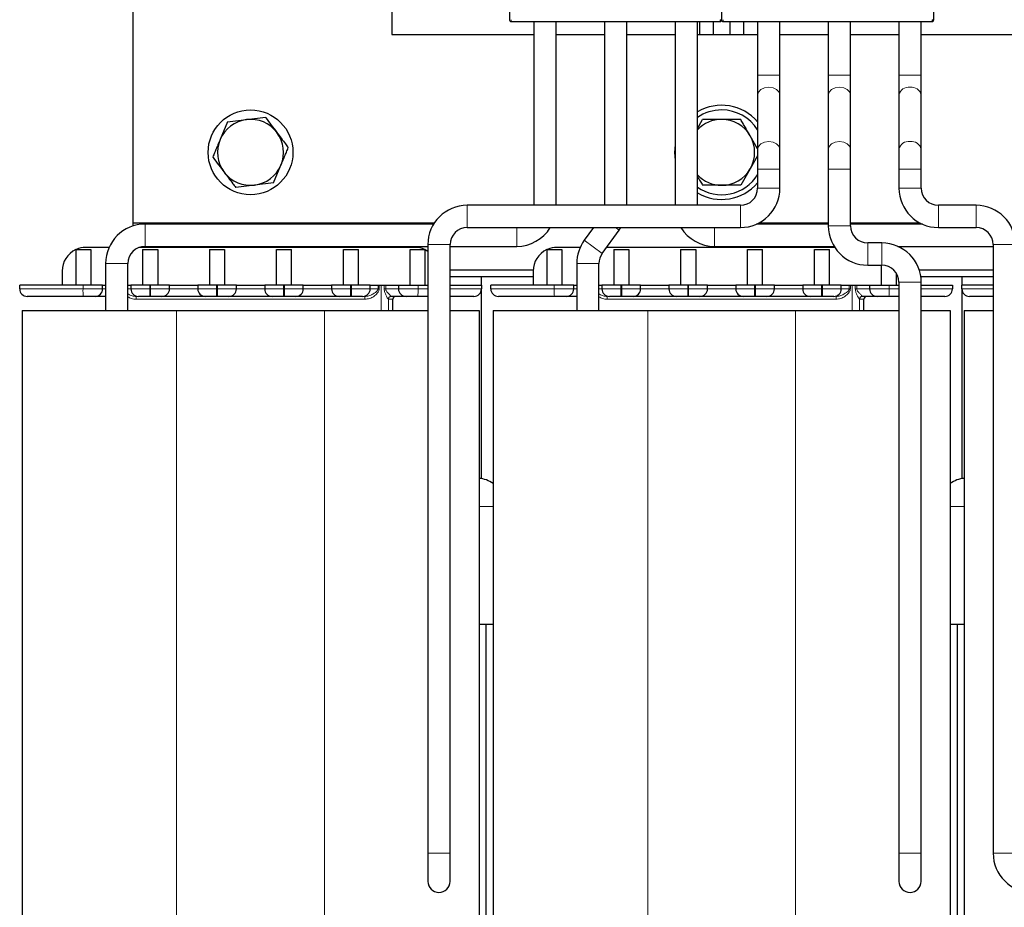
# Model space of a CAD drawing. Header units: millimetres. Extents: x 5 to 418, y 2 to 292.
# Tile 11 of 43: x 61 to 113, y 196 to 243. Entities that reach past the tile are written whole.
import ezdxf

# ---------------------------------------------------------------- set-up
doc = ezdxf.new("R2010")
doc.units = ezdxf.units.MM

msp = doc.modelspace()

# ---------------------------------------------------------------- linework, layer by layer
at = {"color": 7, "linetype": 'Continuous', "lineweight": 25}
for p, q in [((67.1585, 256.6723), (67.1585, 232.1723)), ((87.1585, 254.2083), (87.1585, 242.9654)), ((98.4085, 254.2083), (98.4085, 242.9654)), ((109.6585, 254.2083), (109.6585, 242.9654)), ((80.9085, 246.1723), (80.9085, 242.1723)), ((87.2335, 242.8654), (98.3335, 242.8654)), ((88.4435, 242.8654), (88.4435, 233.1123)), ((89.6235, 233.1123), (89.6235, 242.8654)), ((92.1935, 242.8654), (92.1935, 233.1123)), ((93.3735, 233.1123), (93.3735, 242.8654)), ((95.9435, 242.8654), (95.9435, 233.1123)), ((97.1235, 233.1123), (97.1235, 242.8654)), ((97.2335, 242.8654), (97.2335, 242.1723)), ((97.9585, 242.8654), (97.9585, 242.1723)), ((98.4835, 242.8654), (109.5835, 242.8654)), ((98.8585, 242.1723), (98.8585, 242.8654)), ((99.5835, 242.1723), (99.5835, 242.8654)), ((100.3185, 242.8654), (100.3185, 240.0223)), ((101.4985, 240.0223), (101.4985, 242.8654)), ((104.0685, 242.8654), (104.0685, 240.0223)), ((105.2485, 240.0223), (105.2485, 242.8654)), ((107.8185, 242.8654), (107.8185, 240.0223)), ((108.9985, 240.0223), (108.9985, 242.8654)), ((80.9085, 242.1723), (88.4435, 242.1723)), ((89.6235, 242.1723), (92.1935, 242.1723)), ((93.3735, 242.1723), (95.9435, 242.1723)), ((97.1235, 242.1723), (100.3185, 242.1723)), ((101.4985, 242.1723), (104.0685, 242.1723)), ((105.2485, 242.1723), (107.8185, 242.1723)), ((108.9985, 242.1723), (115.9085, 242.1723)), ((100.3185, 240.0223), (100.3185, 238.963)), ((101.4985, 238.963), (101.4985, 240.0223)), ((104.0685, 240.0223), (104.0685, 238.963)), ((105.2485, 238.963), (105.2485, 240.0223)), ((107.8185, 240.0223), (107.8185, 238.963)), ((108.9985, 238.963), (108.9985, 240.0223)), ((100.3185, 238.963), (100.3185, 236.0816)), ((101.4985, 236.0816), (101.4985, 238.963)), ((104.0685, 238.963), (104.0685, 236.0816)), ((105.2485, 236.0816), (105.2485, 238.963)), ((107.8185, 238.963), (107.8185, 236.0816)), ((108.9985, 236.0816), (108.9985, 238.963)), ((73.1927, 237.6589), (74.1954, 237.7835)), ((72.1901, 237.5344), (71.7966, 236.6038)), ((72.1901, 237.5344), (73.1927, 237.6589)), ((97.1235, 237.1966), (97.3981, 237.6723)), ((100.3185, 236.1141), (99.924, 236.7973)), ((100.3185, 235.7305), (99.924, 235.0473)), ((100.3185, 236.0816), (100.3185, 235.0223)), ((101.4985, 235.0223), (101.4985, 236.0816)), ((104.0685, 236.0816), (104.0685, 235.0223)), ((105.2485, 235.0223), (105.2485, 236.0816)), ((107.8185, 236.0816), (107.8185, 235.0223)), ((108.9985, 235.0223), (108.9985, 236.0816)), ((74.6269, 234.3102), (75.0203, 235.2408)), ((99.924, 235.0473), (99.4188, 234.1723)), ((100.3185, 235.0223), (100.3185, 234.0223)), ((101.4985, 234.0223), (101.4985, 235.0223)), ((104.0685, 235.0223), (104.0685, 232.0223)), ((105.2485, 232.0223), (105.2485, 235.0223)), ((107.8185, 235.0223), (107.8185, 234.0223)), ((108.9985, 234.0223), (108.9985, 235.0223)), ((73.6242, 234.1856), (72.6216, 234.0611)), ((74.6269, 234.3102), (73.6242, 234.1856)), ((99.4085, 233.1123), (84.9085, 233.1123)), ((111.9085, 233.1123), (109.9085, 233.1123)), ((67.1585, 232.1723), (83.1633, 232.1723)), ((67.1585, 232.1723), (67.1585, 232.0086)), ((83.1252, 232.1123), (67.8085, 232.1123)), ((79.6585, 232.1123), (79.6585, 232.1723)), ((104.0685, 232.1123), (100.257, 232.1123)), ((100.3809, 232.1723), (104.0685, 232.1723)), ((105.2485, 232.1723), (108.9361, 232.1723)), ((109.06, 232.1123), (105.2485, 232.1123)), ((84.9085, 231.9323), (99.4085, 231.9323)), ((91.6148, 231.9323), (91.12, 231.254)), ((92.0733, 230.5586), (92.972, 231.7906)), ((109.9085, 231.9323), (111.9085, 231.9323)), ((82.8185, 231.0223), (82.8185, 198.7223)), ((83.9985, 198.7223), (83.9985, 231.0223)), ((106.9085, 231.1123), (106.1585, 231.1123)), ((112.8185, 231.0223), (112.8185, 198.7223)), ((64.1335, 230.7567), (64.1335, 228.8723)), ((64.1686, 230.7723), (64.9335, 230.7723)), ((65.8991, 230.8723), (64.6585, 230.8723)), ((64.9335, 230.7723), (64.9335, 228.8723)), ((82.1585, 230.8723), (67.4835, 230.8723)), ((67.6835, 230.7723), (68.4835, 230.7723)), ((67.6835, 230.7723), (67.6835, 228.8723)), ((67.8085, 230.9323), (82.8185, 230.9323)), ((68.4835, 230.7723), (68.4835, 228.8723)), ((71.2335, 230.7723), (72.0335, 230.7723)), ((71.2335, 230.7723), (71.2335, 228.8723)), ((72.0335, 230.7723), (72.0335, 228.8723)), ((74.7835, 230.7723), (75.5835, 230.7723)), ((74.7835, 228.8723), (74.7835, 230.7723)), ((75.5835, 228.8723), (75.5835, 230.7723)), ((78.3335, 230.7723), (79.1335, 230.7723)), ((78.3335, 228.8723), (78.3335, 230.7723)), ((79.1335, 228.8723), (79.1335, 230.7723)), ((79.6585, 230.8723), (79.6585, 230.9323)), ((81.8835, 228.8723), (81.8835, 230.7723)), ((81.8835, 230.7723), (82.6484, 230.7723)), ((82.6835, 228.8723), (82.6835, 230.7567)), ((82.6835, 230.7567), (82.8185, 230.6838)), ((83.9985, 230.9323), (87.5335, 230.9323)), ((89.1335, 230.7567), (89.1335, 228.8723)), ((89.1686, 230.7723), (89.9335, 230.7723)), ((90.8991, 230.8723), (89.6585, 230.8723)), ((89.9335, 230.7723), (89.9335, 228.8723)), ((104.4133, 230.8723), (92.3021, 230.8723)), ((92.6835, 230.7723), (93.4835, 230.7723)), ((92.6835, 230.7723), (92.6835, 228.8723)), ((93.4835, 230.7723), (93.4835, 228.8723)), ((96.2335, 230.7723), (96.2335, 228.8723)), ((96.2335, 230.7723), (97.0335, 230.7723)), ((97.0335, 230.7723), (97.0335, 228.8723)), ((98.0335, 230.9323), (104.3752, 230.9323)), ((99.7835, 230.7723), (100.5835, 230.7723)), ((99.7835, 228.8723), (99.7835, 230.7723)), ((100.5835, 228.8723), (100.5835, 230.7723)), ((103.3335, 228.8723), (103.3335, 230.7723)), ((103.3335, 230.7723), (104.1335, 230.7723)), ((104.1335, 228.8723), (104.1335, 230.7723)), ((107.757, 230.9323), (112.8185, 230.9323)), ((65.7185, 230.0223), (65.7185, 227.5223)), ((66.8985, 227.5223), (66.8985, 230.0223)), ((90.7185, 230.0223), (90.7185, 227.5223)), ((91.8985, 227.5223), (91.8985, 230.0223)), ((106.1585, 229.9323), (106.9085, 229.9323)), ((106.8835, 228.8723), (106.8835, 229.9323)), ((63.4085, 229.6223), (63.4085, 228.8723)), ((88.4095, 229.6723), (83.9985, 229.6723)), ((88.4085, 229.6223), (88.4085, 228.8723)), ((107.6835, 228.8723), (107.6835, 229.4992)), ((112.8185, 229.6723), (108.8948, 229.6723)), ((61.1585, 228.6723), (61.1585, 228.8723)), ((64.5185, 228.8723), (61.1585, 228.8723)), ((65.5585, 228.8723), (64.5185, 228.8723)), ((65.5585, 228.6723), (65.5585, 228.8723)), ((65.5585, 228.8723), (65.7185, 228.8723)), ((66.8985, 228.8723), (67.0585, 228.8723)), ((67.0585, 228.8723), (67.0585, 228.6723)), ((68.0585, 228.8723), (67.0585, 228.8723)), ((68.1085, 228.8723), (68.0585, 228.8723)), ((69.1085, 228.8723), (68.1085, 228.8723)), ((69.1085, 228.6723), (69.1085, 228.8723)), ((69.1085, 228.8723), (70.6085, 228.8723)), ((70.6085, 228.8723), (70.6085, 228.6723)), ((71.6085, 228.8723), (70.6085, 228.8723)), ((71.6585, 228.8723), (71.6085, 228.8723)), ((72.6585, 228.8723), (71.6585, 228.8723)), ((72.6585, 228.6723), (72.6585, 228.8723)), ((72.6585, 228.8723), (74.1585, 228.8723)), ((74.1585, 228.8723), (74.1585, 228.6723)), ((75.1585, 228.8723), (74.1585, 228.8723)), ((75.2085, 228.8723), (75.1585, 228.8723)), ((76.2085, 228.8723), (75.2085, 228.8723)), ((76.2085, 228.6723), (76.2085, 228.8723)), ((76.2085, 228.8723), (77.7085, 228.8723)), ((77.7085, 228.8723), (77.7085, 228.6723)), ((78.7085, 228.8723), (77.7085, 228.8723)), ((78.7585, 228.8723), (78.7085, 228.8723)), ((79.7585, 228.8723), (78.7585, 228.8723)), ((79.7585, 228.6723), (79.7585, 228.8723)), ((79.7585, 228.8723), (79.9495, 228.8723)), ((79.9495, 228.8723), (81.0675, 228.8723)), ((81.0675, 228.8723), (81.2585, 228.8723)), ((81.2585, 228.8723), (81.2585, 228.6723)), ((81.2585, 228.8723), (82.2985, 228.8723)), ((82.2985, 228.8723), (82.8185, 228.8723)), ((83.9639, 228.8723), (85.6585, 228.8723)), ((88.4085, 229.3223), (83.9985, 229.3223)), ((85.6585, 228.8723), (85.6585, 229.3223)), ((85.6585, 228.8723), (85.6585, 228.6723)), ((86.1585, 228.6723), (86.1585, 228.8723)), ((89.5185, 228.8723), (86.1585, 228.8723)), ((90.5585, 228.8723), (89.5185, 228.8723)), ((90.5585, 228.6723), (90.5585, 228.8723)), ((90.5585, 228.8723), (90.7185, 228.8723)), ((91.8985, 228.8723), (92.0585, 228.8723)), ((92.0585, 228.8723), (92.0585, 228.6723)), ((93.0585, 228.8723), (92.0585, 228.8723)), ((93.1085, 228.8723), (93.0585, 228.8723)), ((94.1085, 228.8723), (93.1085, 228.8723)), ((94.1085, 228.6723), (94.1085, 228.8723)), ((94.1085, 228.8723), (95.6085, 228.8723)), ((95.6085, 228.8723), (95.6085, 228.6723)), ((96.6085, 228.8723), (95.6085, 228.8723)), ((96.6585, 228.8723), (96.6085, 228.8723)), ((97.6585, 228.8723), (96.6585, 228.8723)), ((97.6585, 228.6723), (97.6585, 228.8723)), ((97.6585, 228.8723), (99.1585, 228.8723)), ((99.1585, 228.8723), (99.1585, 228.6723)), ((100.1585, 228.8723), (99.1585, 228.8723)), ((100.2085, 228.8723), (100.1585, 228.8723)), ((101.2085, 228.8723), (100.2085, 228.8723)), ((101.2085, 228.6723), (101.2085, 228.8723)), ((101.2085, 228.8723), (102.7085, 228.8723)), ((102.7085, 228.8723), (102.7085, 228.6723)), ((103.7085, 228.8723), (102.7085, 228.8723)), ((103.7585, 228.8723), (103.7085, 228.8723)), ((104.7585, 228.8723), (103.7585, 228.8723)), ((104.7585, 228.6723), (104.7585, 228.8723)), ((104.7585, 228.8723), (104.9495, 228.8723)), ((104.9495, 228.8723), (106.0675, 228.8723)), ((106.0675, 228.8723), (106.2585, 228.8723)), ((106.2585, 228.8723), (106.2585, 228.6723)), ((106.2585, 228.8723), (107.2985, 228.8723)), ((107.2985, 228.8723), (107.8185, 228.8723)), ((107.8185, 229.0223), (107.8185, 198.7223)), ((112.8185, 229.3223), (108.9768, 229.3223)), ((108.9985, 198.7223), (108.9985, 229.0223)), ((108.9985, 228.8723), (110.6585, 228.8723)), ((110.6585, 228.8723), (110.6585, 228.6723)), ((111.1585, 229.3223), (111.1585, 228.8723)), ((111.1585, 228.6723), (111.1585, 228.8723)), ((112.853, 228.8723), (111.1585, 228.8723)), ((85.6585, 218.6223), (85.6585, 228.6723)), ((111.1585, 228.6723), (111.1585, 218.6223)), ((68.1085, 228.2723), (68.0585, 228.2723)), ((71.6585, 228.2723), (71.6085, 228.2723)), ((75.2085, 228.2723), (75.1585, 228.2723)), ((78.7585, 228.2723), (78.7085, 228.2723)), ((80.8755, 228.2727), (80.8745, 228.2723)), ((80.9585, 227.5223), (80.9585, 228.1223)), ((82.7769, 228.2723), (82.2825, 228.2723)), ((93.1085, 228.2723), (93.0585, 228.2723)), ((96.6585, 228.2723), (96.6085, 228.2723)), ((100.2085, 228.2723), (100.1585, 228.2723)), ((103.7585, 228.2723), (103.7085, 228.2723)), ((105.8755, 228.2727), (105.8745, 228.2723)), ((105.9585, 227.5223), (105.9585, 228.1223)), ((107.8185, 228.2723), (107.2825, 228.2723)), ((61.2835, 227.5223), (61.2835, 193.2223)), ((61.2835, 227.5223), (69.4835, 227.5223)), ((69.4835, 227.5223), (77.3335, 227.5223)), ((77.3335, 227.5223), (82.8101, 227.5223)), ((83.9985, 227.5223), (85.5335, 227.5223)), ((85.5335, 227.5223), (85.5335, 193.2223)), ((86.2835, 227.5223), (86.2835, 193.2223)), ((86.2835, 227.5223), (94.4835, 227.5223)), ((94.4835, 227.5223), (102.3335, 227.5223)), ((102.3335, 227.5223), (107.8185, 227.5223)), ((108.9985, 227.5223), (110.5335, 227.5223)), ((110.5335, 227.5223), (110.5335, 193.2223)), ((111.2835, 227.5223), (111.2835, 193.2223)), ((111.2835, 227.5223), (112.8185, 227.5223)), ((85.5335, 218.6223), (85.6585, 218.6223)), ((111.1585, 218.6223), (111.2835, 218.6223)), ((85.5335, 210.8723), (86.2835, 210.8723)), ((85.9085, 191.4223), (85.9085, 210.8723)), ((110.5335, 210.8723), (111.2835, 210.8723)), ((110.9085, 210.8723), (110.9085, 191.4223)), ((82.8185, 198.7223), (82.8185, 197.2223)), ((83.9985, 197.2223), (83.9985, 198.7223)), ((107.8185, 198.7223), (107.8185, 197.2223)), ((108.9985, 197.2223), (108.9985, 198.7223))]:
    msp.add_line(p, q, dxfattribs=at)
at = {"color": 7, "linetype": 'Continuous', "lineweight": 18}
for p, q in [((87.2335, 242.9654), (87.2335, 242.8654)), ((98.3335, 242.9654), (98.3335, 242.8654)), ((98.4085, 242.9654), (98.3335, 242.9654)), ((98.4835, 242.9654), (98.4835, 242.8654)), ((109.5835, 242.9654), (109.5835, 242.8654)), ((109.6585, 242.9654), (109.5835, 242.9654)), ((100.3185, 240.0223), (101.4985, 240.0223)), ((104.0685, 240.0223), (105.2485, 240.0223)), ((107.8185, 240.0223), (108.4085, 240.0223)), ((108.4085, 240.0223), (108.9985, 240.0223)), ((100.3185, 235.0223), (101.4985, 235.0223)), ((104.0685, 235.0223), (105.2485, 235.0223)), ((107.8185, 235.0223), (108.4085, 235.0223)), ((108.4085, 235.0223), (108.9985, 235.0223)), ((100.3185, 234.0223), (101.4985, 234.0223)), ((107.8185, 234.0223), (108.4085, 234.0223)), ((108.4085, 234.0223), (108.9985, 234.0223)), ((84.9085, 233.1123), (84.9085, 231.9323)), ((99.4085, 233.1123), (99.4085, 231.9323)), ((109.9085, 232.5223), (109.9085, 233.1123)), ((111.9085, 232.5223), (111.9085, 233.1123)), ((109.9085, 231.9323), (109.9085, 232.5223)), ((111.9085, 231.9323), (111.9085, 232.5223)), ((67.8085, 232.1123), (67.8085, 231.5223)), ((104.0685, 232.0223), (105.2485, 232.0223)), ((67.8085, 231.5223), (67.8085, 230.9323)), ((87.5335, 231.9323), (87.5335, 231.5223)), ((87.5335, 231.5223), (87.5335, 230.9323)), ((92.7778, 231.9323), (92.972, 231.7906)), ((98.0335, 231.5223), (98.0335, 231.9323)), ((98.0335, 230.9323), (98.0335, 231.5223)), ((82.8185, 231.0223), (83.9985, 231.0223)), ((91.12, 231.254), (91.5966, 230.9063)), ((106.1585, 229.9323), (106.1585, 231.1123)), ((106.9085, 229.9323), (106.9085, 231.1123)), ((112.8185, 231.0223), (113.4085, 231.0223)), ((113.4085, 231.0223), (113.9985, 231.0223)), ((91.5966, 230.9063), (92.0733, 230.5586)), ((65.7185, 230.0223), (66.3085, 230.0223)), ((66.3085, 230.0223), (66.8985, 230.0223)), ((90.7185, 230.0223), (91.3085, 230.0223)), ((91.3085, 230.0223), (91.8985, 230.0223)), ((64.5185, 228.6723), (64.5185, 228.8723)), ((68.0585, 228.6723), (68.0585, 228.8723)), ((68.1085, 228.6723), (68.1085, 228.8723)), ((71.6085, 228.6723), (71.6085, 228.8723)), ((71.6585, 228.6723), (71.6585, 228.8723)), ((75.1585, 228.6723), (75.1585, 228.8723)), ((75.2085, 228.6723), (75.2085, 228.8723)), ((78.7085, 228.6723), (78.7085, 228.8723)), ((78.7585, 228.6723), (78.7585, 228.8723)), ((80.1752, 228.8723), (80.1752, 228.6723)), ((80.238, 228.8723), (80.238, 228.6723)), ((80.3344, 227.5223), (80.3344, 228.8723)), ((80.5016, 228.6723), (80.5016, 228.8723)), ((80.5831, 228.6723), (80.5831, 228.8723)), ((82.2985, 228.8723), (82.2985, 228.6723)), ((89.5185, 228.6723), (89.5185, 228.8723)), ((93.0585, 228.6723), (93.0585, 228.8723)), ((93.1085, 228.6723), (93.1085, 228.8723)), ((96.6085, 228.6723), (96.6085, 228.8723)), ((96.6585, 228.6723), (96.6585, 228.8723)), ((100.1585, 228.6723), (100.1585, 228.8723)), ((100.2085, 228.6723), (100.2085, 228.8723)), ((103.7085, 228.6723), (103.7085, 228.8723)), ((103.7585, 228.6723), (103.7585, 228.8723)), ((105.1752, 228.8723), (105.1752, 228.6723)), ((105.238, 228.8723), (105.238, 228.6723)), ((105.3344, 227.5223), (105.3344, 228.8723)), ((105.5016, 228.6723), (105.5016, 228.8723)), ((105.5831, 228.6723), (105.5831, 228.8723)), ((107.2985, 228.8723), (107.2985, 228.6723)), ((107.8185, 229.0223), (108.9985, 229.0223)), ((64.5185, 228.6723), (61.1585, 228.6723)), ((65.5585, 228.6723), (64.5185, 228.6723)), ((65.7185, 228.6723), (65.5585, 228.6723)), ((67.0585, 228.6723), (66.8985, 228.6723)), ((68.0585, 228.6723), (67.0585, 228.6723)), ((68.0585, 228.2723), (68.0585, 228.6723)), ((68.1085, 228.6723), (68.0585, 228.6723)), ((68.1085, 228.2723), (68.1085, 228.6723)), ((69.1085, 228.6723), (68.1085, 228.6723)), ((70.6085, 228.6723), (69.1085, 228.6723)), ((71.6085, 228.6723), (70.6085, 228.6723)), ((71.6085, 228.2723), (71.6085, 228.6723)), ((71.6585, 228.6723), (71.6085, 228.6723)), ((72.6585, 228.6723), (71.6585, 228.6723)), ((71.6585, 228.2723), (71.6585, 228.6723)), ((74.1585, 228.6723), (72.6585, 228.6723)), ((75.1585, 228.6723), (74.1585, 228.6723)), ((75.1585, 228.2723), (75.1585, 228.6723)), ((75.2085, 228.6723), (75.1585, 228.6723)), ((75.2085, 228.2723), (75.2085, 228.6723)), ((76.2085, 228.6723), (75.2085, 228.6723)), ((77.7085, 228.6723), (76.2085, 228.6723)), ((78.7085, 228.6723), (77.7085, 228.6723)), ((78.7085, 228.2723), (78.7085, 228.6723)), ((78.7585, 228.6723), (78.7085, 228.6723)), ((79.7585, 228.6723), (78.7585, 228.6723)), ((78.7585, 228.2723), (78.7585, 228.6723)), ((80.1752, 228.6723), (79.7585, 228.6723)), ((80.1752, 228.6723), (80.238, 228.6723)), ((80.5831, 228.6723), (80.5016, 228.6723)), ((81.2585, 228.6723), (80.5831, 228.6723)), ((81.2585, 228.6723), (82.2985, 228.6723)), ((82.2985, 228.6723), (82.8185, 228.6723)), ((83.9985, 228.6723), (85.6585, 228.6723)), ((89.5185, 228.6723), (86.1585, 228.6723)), ((90.5585, 228.6723), (89.5185, 228.6723)), ((90.7185, 228.6723), (90.5585, 228.6723)), ((92.0585, 228.6723), (91.8985, 228.6723)), ((93.0585, 228.6723), (92.0585, 228.6723)), ((93.0585, 228.2723), (93.0585, 228.6723)), ((93.1085, 228.6723), (93.0585, 228.6723)), ((93.1085, 228.2723), (93.1085, 228.6723)), ((94.1085, 228.6723), (93.1085, 228.6723)), ((95.6085, 228.6723), (94.1085, 228.6723)), ((96.6085, 228.6723), (95.6085, 228.6723)), ((96.6085, 228.2723), (96.6085, 228.6723)), ((96.6585, 228.6723), (96.6085, 228.6723)), ((97.6585, 228.6723), (96.6585, 228.6723)), ((96.6585, 228.2723), (96.6585, 228.6723)), ((99.1585, 228.6723), (97.6585, 228.6723)), ((100.1585, 228.6723), (99.1585, 228.6723)), ((100.1585, 228.2723), (100.1585, 228.6723)), ((100.2085, 228.6723), (100.1585, 228.6723)), ((100.2085, 228.2723), (100.2085, 228.6723)), ((101.2085, 228.6723), (100.2085, 228.6723)), ((102.7085, 228.6723), (101.2085, 228.6723)), ((103.7085, 228.6723), (102.7085, 228.6723)), ((103.7085, 228.2723), (103.7085, 228.6723)), ((103.7585, 228.6723), (103.7085, 228.6723)), ((104.7585, 228.6723), (103.7585, 228.6723)), ((103.7585, 228.2723), (103.7585, 228.6723)), ((105.1752, 228.6723), (104.7585, 228.6723)), ((105.1752, 228.6723), (105.238, 228.6723)), ((105.5831, 228.6723), (105.5016, 228.6723)), ((106.2585, 228.6723), (105.5831, 228.6723)), ((106.2585, 228.6723), (107.2985, 228.6723)), ((107.2985, 228.6723), (107.8185, 228.6723)), ((108.9985, 228.6723), (110.6585, 228.6723)), ((112.8185, 228.6723), (111.1585, 228.6723)), ((79.4789, 228.1223), (67.3375, 228.1223)), ((80.7236, 227.5223), (80.7236, 228.1228)), ((80.7246, 228.1223), (80.7236, 228.1228)), ((80.9585, 228.1223), (80.7246, 228.1223)), ((104.4789, 228.1223), (92.3375, 228.1223)), ((105.7236, 227.5223), (105.7236, 228.1228)), ((105.7246, 228.1223), (105.7236, 228.1228)), ((105.9585, 228.1223), (105.7246, 228.1223)), ((69.4835, 227.5223), (69.4835, 193.2223)), ((77.3335, 227.5223), (77.3335, 193.2223)), ((94.4835, 227.5223), (94.4835, 193.2223)), ((102.3335, 227.5223), (102.3335, 193.2223)), ((86.2835, 217.1223), (85.5335, 217.1223)), ((111.2835, 217.1223), (110.5335, 217.1223)), ((82.8185, 198.7223), (83.9985, 198.7223)), ((107.8185, 198.7223), (108.9985, 198.7223)), ((112.8185, 198.7223), (113.4085, 198.7223)), ((113.4085, 198.7223), (113.9985, 198.7223))]:
    msp.add_line(p, q, dxfattribs=at)
at = {"color": 7, "linetype": 'Continuous', "lineweight": 18, "flags": 128}
for points in [[(100.3185, 238.963), (100.3634, 239.1224), (100.4913, 239.2576), (100.6827, 239.3479), (100.9085, 239.3797), (101.1343, 239.3479), (101.3257, 239.2576), (101.4536, 239.1224), (101.4985, 238.963)], [(104.0685, 238.963), (104.1134, 239.1224), (104.2413, 239.2576), (104.4327, 239.3479), (104.6585, 239.3797), (104.8843, 239.3479), (105.0757, 239.2576), (105.2036, 239.1224), (105.2485, 238.963)], [(100.3185, 236.0816), (100.3634, 236.241), (100.4913, 236.3762), (100.6827, 236.4665), (100.9085, 236.4983), (101.1343, 236.4665), (101.3257, 236.3762), (101.4536, 236.241), (101.4985, 236.0816)], [(104.0685, 236.0816), (104.1134, 236.241), (104.2413, 236.3762), (104.4327, 236.4665), (104.6585, 236.4983), (104.8843, 236.4665), (105.0757, 236.3762), (105.2036, 236.241), (105.2485, 236.0816)]]:
    msp.add_lwpolyline(points, dxfattribs=at)
at = {"color": 7, "linetype": 'Continuous', "lineweight": 25, "flags": 128}
for points in [[(95.9435, 236.3392), (95.9085, 235.9223), (95.9435, 235.5054)], [(92.972, 231.7906), (93.0637, 231.9273), (93.0667, 231.9323)]]:
    msp.add_lwpolyline(points, dxfattribs=at)
at = {"color": 7, "linetype": 'Continuous', "lineweight": 25}
msp.add_circle((73.4085, 235.9223), 2.25, dxfattribs=at)
for centre, radius, start, end in [((87.2335, 242.9404), 0.075, 179.99989, 270), ((98.3335, 242.9404), 0.075, 270, 0.00011), ((98.4835, 242.9404), 0.075, 179.99989, 270), ((109.5835, 242.9404), 0.075, 270, 0.00011), ((98.4085, 235.9223), 2.5, 40.18189, 120.93064), ((98.4085, 235.9223), 2.25, 90, 124.82774), ((98.4085, 235.9223), 2.25, 31.90898, 90), ((73.4085, 235.9223), 1.75, 97.08166, 157.08166), ((73.4085, 235.9223), 1.75, 37.08166, 97.08166), ((98.4085, 235.9223), 1.75, 90, 137.24689), ((98.4085, 235.9223), 1.75, 30, 90), ((73.4085, 235.9223), 1.75, 337.08166, 37.08166), ((98.4085, 235.9223), 1.75, 330, 30), ((73.4085, 235.9223), 1.75, 157.08166, 217.08166), ((73.4085, 235.9223), 1.75, 277.08166, 337.08166), ((73.4085, 235.9223), 1.75, 217.08166, 277.08166), ((98.4085, 235.9223), 1.75, 222.75311, 270), ((98.4085, 235.9223), 2.25, 235.17226, 328.09102), ((98.4085, 235.9223), 1.75, 270, 330), ((98.4085, 235.9223), 2.5, 239.06936, 319.81811), ((99.4085, 234.0223), 0.91, 270, 0), ((99.4085, 234.0223), 2.09, 270, 0), ((109.9085, 234.0223), 2.09, 180, 270), ((109.9085, 234.0223), 0.91, 180, 270), ((84.9085, 231.0223), 2.09, 90, 180), ((111.9085, 231.0223), 2.09, 0, 90), ((67.8085, 230.0223), 2.09, 90, 180), ((106.1585, 232.0223), 2.09, 180, 270), ((106.1585, 232.0223), 0.91, 180, 270), ((84.9085, 231.0223), 0.91, 90, 180), ((87.5335, 233.0223), 2.09, 270, 328.56499), ((98.0335, 233.0223), 2.09, 211.43501, 270), ((111.9085, 231.0223), 0.91, 0, 90), ((92.8085, 230.0223), 2.09, 143.8915, 180), ((106.9085, 229.0223), 2.09, 0, 90), ((64.6585, 229.6223), 1.25, 114.83459, 180), ((64.6585, 229.6223), 1.25, 113.07392, 114.83459), ((64.6585, 229.6223), 1.25, 90, 113.07392), ((67.8085, 230.0223), 0.91, 90, 180), ((82.1585, 229.6223), 1.25, 66.92608, 90), ((82.1585, 229.6223), 1.25, 65.16541, 66.92608), ((89.6585, 229.6223), 1.25, 114.83459, 180), ((89.6585, 229.6223), 1.25, 113.07392, 114.83459), ((89.6585, 229.6223), 1.25, 90, 113.07392), ((92.8085, 230.0223), 0.91, 143.8915, 180), ((106.9085, 229.0223), 0.91, 0, 90), ((61.5585, 228.6723), 0.4, 180, 270), ((65.1585, 228.6723), 0.4, 270, 0), ((67.4585, 228.6723), 0.4, 180, 270), ((68.7085, 228.6723), 0.4, 270, 0), ((71.0085, 228.6723), 0.4, 180, 270), ((72.2585, 228.6723), 0.4, 270, 0), ((74.5585, 228.6723), 0.4, 180, 270), ((75.8085, 228.6723), 0.4, 270, 0), ((78.1085, 228.6723), 0.4, 180, 270), ((79.3585, 228.6723), 0.4, 270, 0), ((81.6585, 228.6723), 0.4, 180, 270), ((85.2585, 228.6723), 0.4, 270, 0), ((86.5585, 228.6723), 0.4, 180, 270), ((90.1585, 228.6723), 0.4, 270, 0), ((92.4585, 228.6723), 0.4, 180, 270), ((93.7085, 228.6723), 0.4, 270, 0), ((96.0085, 228.6723), 0.4, 180, 270), ((97.2585, 228.6723), 0.4, 270, 0), ((99.5585, 228.6723), 0.4, 180, 270), ((100.8085, 228.6723), 0.4, 270, 0), ((103.1085, 228.6723), 0.4, 180, 270), ((104.3585, 228.6723), 0.4, 270, 0), ((106.6585, 228.6723), 0.4, 180, 270), ((110.2585, 228.6723), 0.4, 270, 0), ((111.5585, 228.6723), 0.4, 180, 270), ((81.1085, 228.1223), 0.15, 90, 180), ((106.1085, 228.1223), 0.15, 90, 180), ((85.4085, 217.1223), 1.5, 54.31467, 85.21981), ((111.4085, 217.1223), 1.5, 94.78019, 125.68533), ((114.9085, 198.7223), 2.09, 180, 270), ((83.4085, 197.2223), 0.59, 180, 0), ((108.4085, 197.2223), 0.59, 180, 0)]:
    msp.add_arc(centre, radius, start, end, dxfattribs=at)
at = {"color": 7, "linetype": 'Continuous', "lineweight": 18}
for centre, radius, start, end in [((108.3345, 238.8583), 0.5266, 81.92817, 168.53143), ((108.4824, 238.8583), 0.5266, 11.46857, 98.07183), ((108.3345, 235.9769), 0.5266, 81.92817, 168.53143), ((108.4824, 235.9769), 0.5266, 11.46857, 98.07183), ((67.0305, 228.5725), 2.514, 177.72396, 186.85726), ((79.7865, 228.5725), 2.514, 353.14274, 2.27604), ((92.0305, 228.5725), 2.514, 177.72396, 186.85726), ((104.7865, 228.5725), 2.514, 353.14274, 2.27604), ((65.7064, 228.1598), 1.6316, 358.68369, 3.9545), ((81.1236, 228.1598), 1.6452, 176.07824, 181.30544), ((80.8737, 228.1225), 0.1502, 89.33334, 179.88429), ((80.8745, 228.1224), 0.1499, 90.02711, 180.02709), ((90.7064, 228.1598), 1.6316, 358.68369, 3.9545), ((106.1236, 228.1598), 1.6452, 176.07824, 181.30544), ((105.8737, 228.1225), 0.1502, 89.33334, 179.88429), ((105.8745, 228.1224), 0.1499, 90.02711, 180.02709)]:
    msp.add_arc(centre, radius, start, end, dxfattribs=at)
at = {"color": 7, "linetype": 'Continuous', "lineweight": 25}
for points, knots in [([(87.1585, 242.9654), (87.1585, 242.9621), (87.1585, 242.9556), (87.1585, 242.9487), (87.1585, 242.9445), (87.1585, 242.9412), (87.1585, 242.9407), (87.1585, 242.9404)], [0, 0, 0, 0, 0.2491729, 0.4989908, 0.6241161, 0.7460589, 1, 1, 1, 1]), ([(98.4085, 242.9654), (98.4085, 242.9621), (98.4085, 242.9556), (98.4085, 242.9487), (98.4085, 242.9445), (98.4085, 242.9412), (98.4085, 242.9407), (98.4085, 242.9404)], [0, 0, 0, 0, 0.2491729, 0.4989908, 0.6241161, 0.7460589, 1, 1, 1, 1]), ([(98.4085, 242.9654), (98.4085, 242.9621), (98.4085, 242.9556), (98.4085, 242.9473), (98.4085, 242.9415), (98.4085, 242.9408), (98.4085, 242.9404)], [0, 0, 0, 0, 0.24999886, 0.49999848, 0.74999886, 1, 1, 1, 1]), ([(109.6585, 242.9654), (109.6585, 242.9621), (109.6585, 242.9556), (109.6585, 242.9473), (109.6585, 242.9415), (109.6585, 242.9408), (109.6585, 242.9404)], [0, 0, 0, 0, 0.24999886, 0.49999848, 0.74999886, 1, 1, 1, 1]), ([(74.1954, 237.7835), (74.2016, 237.7752), (74.4024, 237.5096), (74.6067, 237.2393), (74.8046, 236.9775)], [0, 0, 0, 0, 0.0311177, 1, 1, 1, 1]), ([(98.4085, 237.6723), (98.1529, 237.6723), (97.8139, 237.6723), (97.4802, 237.6723), (97.3981, 237.6723)], [0, 0, 0, 0, 0.754038, 1, 1, 1, 1]), ([(99.4188, 237.6723), (99.4085, 237.6723), (99.0755, 237.6723), (98.7367, 237.6723), (98.4085, 237.6723)], [0, 0, 0, 0, 0.0311177, 1, 1, 1, 1]), ([(99.924, 236.7973), (99.903, 236.8338), (99.8398, 236.9433), (99.7343, 237.126), (99.6078, 237.345), (99.5027, 237.5271), (99.4398, 237.636), (99.4188, 237.6723)], [0, 0, 0, 0, 0.1242573, 0.3731634, 0.6232243, 0.8743234, 1, 1, 1, 1]), ([(74.8046, 236.9775), (74.9587, 236.7736), (75.1631, 236.5031), (75.3643, 236.2369), (75.4138, 236.1714)], [0, 0, 0, 0, 0.754038, 1, 1, 1, 1]), ([(71.7966, 236.6038), (71.7802, 236.565), (71.731, 236.4485), (71.6488, 236.2542), (71.5503, 236.0213), (71.4685, 235.8276), (71.4195, 235.7118), (71.4032, 235.6732)], [0, 0, 0, 0, 0.1242573, 0.3731634, 0.6232243, 0.8743234, 1, 1, 1, 1]), ([(75.0203, 235.2408), (75.0367, 235.2796), (75.086, 235.396), (75.1681, 235.5904), (75.2666, 235.8233), (75.3485, 236.017), (75.3975, 236.1328), (75.4138, 236.1714)], [0, 0, 0, 0, 0.1242573, 0.3731634, 0.6232243, 0.8743234, 1, 1, 1, 1]), ([(71.4032, 235.6732), (71.4094, 235.6649), (71.6102, 235.3992), (71.8145, 235.129), (72.0124, 234.8671)], [0, 0, 0, 0, 0.0311177, 1, 1, 1, 1]), ([(72.0124, 234.8671), (72.1665, 234.6632), (72.3709, 234.3928), (72.5721, 234.1266), (72.6216, 234.0611)], [0, 0, 0, 0, 0.754038, 1, 1, 1, 1]), ([(97.1235, 234.648), (97.152, 234.5986), (97.2228, 234.4759), (97.3143, 234.3175), (97.3771, 234.2086), (97.3981, 234.1723)], [0, 0, 0, 0, 0.3094755, 0.76967, 1, 1, 1, 1]), ([(98.4085, 234.1723), (98.1529, 234.1723), (97.8139, 234.1723), (97.4802, 234.1723), (97.3981, 234.1723)], [0, 0, 0, 0, 0.754038, 1, 1, 1, 1]), ([(99.4188, 234.1723), (99.4085, 234.1723), (99.0755, 234.1723), (98.7367, 234.1723), (98.4085, 234.1723)], [0, 0, 0, 0, 0.0311177, 1, 1, 1, 1]), ([(64.5345, 228.2723), (64.1557, 228.2723), (63.3685, 228.2723), (62.3693, 228.2723), (61.6848, 228.2723), (61.5995, 228.2723), (61.5585, 228.2723)], [0, 0, 0, 0, 0.2406183, 0.5, 0.7593817, 1, 1, 1, 1]), ([(65.1585, 228.2723), (65.1562, 228.2723), (65.1516, 228.2723), (65.1139, 228.2723), (65.056, 228.2723), (64.9769, 228.2723), (64.8816, 228.2723), (64.7728, 228.2723), (64.6555, 228.2723), (64.5748, 228.2723), (64.5345, 228.2723)], [0, 0, 0, 0, 0.1249292, 0.2499971, 0.3748613, 0.4999972, 0.6248613, 0.7499971, 0.8749293, 1, 1, 1, 1]), ([(65.7185, 228.2723), (65.7006, 228.2723), (65.5669, 228.2723), (65.3779, 228.2723), (65.1915, 228.2723), (65.1693, 228.2723), (65.1585, 228.2723)], [0, 0, 0, 0, 0.0496037, 0.3719576, 0.6943115, 1, 1, 1, 1]), ([(68.0585, 228.2723), (67.983, 228.2723), (67.8666, 228.2723), (67.7267, 228.2723), (67.6313, 228.2723), (67.5537, 228.2723), (67.479, 228.2723), (67.4665, 228.2723), (67.4585, 228.2723)], [0, 0, 0, 0, 0.2394429, 0.3695788, 0.4999999, 0.6301358, 0.7605571, 1, 1, 1, 1]), ([(68.7085, 228.2723), (68.7004, 228.2723), (68.688, 228.2723), (68.6133, 228.2723), (68.5358, 228.2723), (68.4403, 228.2723), (68.3005, 228.2723), (68.1839, 228.2723), (68.1085, 228.2723)], [0, 0, 0, 0, 0.2394429, 0.3695788, 0.4999999, 0.6301358, 0.7605571, 1, 1, 1, 1]), ([(71.0085, 228.2723), (70.993, 228.2723), (70.9692, 228.2723), (70.826, 228.2723), (70.6774, 228.2723), (70.4944, 228.2723), (70.2264, 228.2723), (69.8585, 228.2723), (69.4906, 228.2723), (69.2226, 228.2723), (69.0396, 228.2723), (68.891, 228.2723), (68.7478, 228.2723), (68.7239, 228.2723), (68.7085, 228.2723)], [0, 0, 0, 0, 0.11972147, 0.18482351, 0.24999997, 0.31510204, 0.38027853, 0.5, 0.61972147, 0.68482351, 0.74999997, 0.81510204, 0.88027853, 1, 1, 1, 1]), ([(71.6085, 228.2723), (71.533, 228.2723), (71.4166, 228.2723), (71.2767, 228.2723), (71.1813, 228.2723), (71.1037, 228.2723), (71.029, 228.2723), (71.0165, 228.2723), (71.0085, 228.2723)], [0, 0, 0, 0, 0.2394429, 0.3695788, 0.4999999, 0.6301358, 0.7605571, 1, 1, 1, 1]), ([(72.2585, 228.2723), (72.2504, 228.2723), (72.238, 228.2723), (72.1633, 228.2723), (72.0858, 228.2723), (71.9903, 228.2723), (71.8505, 228.2723), (71.7339, 228.2723), (71.6585, 228.2723)], [0, 0, 0, 0, 0.2394429, 0.3695788, 0.4999999, 0.6301358, 0.7605571, 1, 1, 1, 1]), ([(74.5585, 228.2723), (74.543, 228.2723), (74.5192, 228.2723), (74.376, 228.2723), (74.2274, 228.2723), (74.0444, 228.2723), (73.7764, 228.2723), (73.4085, 228.2723), (73.0406, 228.2723), (72.7726, 228.2723), (72.5896, 228.2723), (72.441, 228.2723), (72.2978, 228.2723), (72.2739, 228.2723), (72.2585, 228.2723)], [0, 0, 0, 0, 0.1197215, 0.1848235, 0.25, 0.315102, 0.3802785, 0.5, 0.6197215, 0.6848235, 0.75, 0.815102, 0.8802785, 1, 1, 1, 1]), ([(75.1585, 228.2723), (75.083, 228.2723), (74.9666, 228.2723), (74.8267, 228.2723), (74.7313, 228.2723), (74.6537, 228.2723), (74.579, 228.2723), (74.5665, 228.2723), (74.5585, 228.2723)], [0, 0, 0, 0, 0.2394429, 0.3695788, 0.4999999, 0.6301358, 0.7605571, 1, 1, 1, 1]), ([(75.8085, 228.2723), (75.8004, 228.2723), (75.788, 228.2723), (75.7133, 228.2723), (75.6358, 228.2723), (75.5403, 228.2723), (75.4005, 228.2723), (75.2839, 228.2723), (75.2085, 228.2723)], [0, 0, 0, 0, 0.2394429, 0.3695788, 0.4999999, 0.6301358, 0.7605571, 1, 1, 1, 1]), ([(78.1085, 228.2723), (78.093, 228.2723), (78.0692, 228.2723), (77.926, 228.2723), (77.7774, 228.2723), (77.5944, 228.2723), (77.3264, 228.2723), (76.9585, 228.2723), (76.5906, 228.2723), (76.3226, 228.2723), (76.1396, 228.2723), (75.991, 228.2723), (75.8478, 228.2723), (75.8239, 228.2723), (75.8085, 228.2723)], [0, 0, 0, 0, 0.1197215, 0.1848235, 0.25, 0.315102, 0.3802785, 0.5, 0.6197215, 0.6848235, 0.75, 0.815102, 0.8802785, 1, 1, 1, 1]), ([(78.7085, 228.2723), (78.633, 228.2723), (78.5166, 228.2723), (78.3767, 228.2723), (78.2813, 228.2723), (78.2037, 228.2723), (78.129, 228.2723), (78.1165, 228.2723), (78.1085, 228.2723)], [0, 0, 0, 0, 0.23944295, 0.36957878, 0.49999987, 0.63013583, 0.76055705, 1, 1, 1, 1]), ([(79.3585, 228.2723), (79.3504, 228.2723), (79.338, 228.2723), (79.2633, 228.2723), (79.1858, 228.2723), (79.0903, 228.2723), (78.9505, 228.2723), (78.8339, 228.2723), (78.7585, 228.2723)], [0, 0, 0, 0, 0.2394429, 0.3695788, 0.4999999, 0.6301358, 0.7605571, 1, 1, 1, 1]), ([(81.6585, 228.2723), (81.6482, 228.2723), (81.6271, 228.2723), (81.4563, 228.2723), (81.2017, 228.2723), (80.9817, 228.2723), (80.8745, 228.2723)], [0, 0, 0, 0, 0.243827, 0.5, 0.756173, 1, 1, 1, 1]), ([(82.2825, 228.2723), (82.2422, 228.2723), (82.1615, 228.2723), (82.0443, 228.2723), (81.9354, 228.2723), (81.8401, 228.2723), (81.7611, 228.2723), (81.7032, 228.2723), (81.6653, 228.2723), (81.6608, 228.2723), (81.6585, 228.2723)], [0, 0, 0, 0, 0.12492916, 0.24999712, 0.37486129, 0.49999723, 0.62486128, 0.74999711, 0.8749293, 1, 1, 1, 1]), ([(85.2585, 228.2723), (85.2145, 228.2723), (85.1231, 228.2723), (84.619, 228.2723), (84.1351, 228.2723), (83.9985, 228.2723)], [0, 0, 0, 0, 0.3996558, 0.8304768, 1, 1, 1, 1]), ([(89.5345, 228.2723), (89.1557, 228.2723), (88.3685, 228.2723), (87.3693, 228.2723), (86.6848, 228.2723), (86.5995, 228.2723), (86.5585, 228.2723)], [0, 0, 0, 0, 0.2406183, 0.5, 0.7593817, 1, 1, 1, 1]), ([(90.1585, 228.2723), (90.1562, 228.2723), (90.1516, 228.2723), (90.1139, 228.2723), (90.056, 228.2723), (89.9769, 228.2723), (89.8816, 228.2723), (89.7728, 228.2723), (89.6555, 228.2723), (89.5748, 228.2723), (89.5345, 228.2723)], [0, 0, 0, 0, 0.1249292, 0.2499971, 0.3748613, 0.4999972, 0.6248613, 0.7499971, 0.8749293, 1, 1, 1, 1]), ([(90.7585, 228.2723), (90.727, 228.2723), (90.5788, 228.2723), (90.3772, 228.2723), (90.1916, 228.2723), (90.1693, 228.2723), (90.1585, 228.2723)], [0, 0, 0, 0, 0.083934, 0.3946438, 0.7053536, 1, 1, 1, 1]), ([(93.0585, 228.2723), (92.983, 228.2723), (92.8666, 228.2723), (92.7267, 228.2723), (92.6313, 228.2723), (92.5537, 228.2723), (92.479, 228.2723), (92.4665, 228.2723), (92.4585, 228.2723)], [0, 0, 0, 0, 0.2394429, 0.3695788, 0.4999999, 0.6301358, 0.7605571, 1, 1, 1, 1]), ([(93.7085, 228.2723), (93.7004, 228.2723), (93.688, 228.2723), (93.6133, 228.2723), (93.5358, 228.2723), (93.4403, 228.2723), (93.3005, 228.2723), (93.1839, 228.2723), (93.1085, 228.2723)], [0, 0, 0, 0, 0.2394429, 0.3695788, 0.4999999, 0.6301358, 0.7605571, 1, 1, 1, 1]), ([(96.0085, 228.2723), (95.993, 228.2723), (95.9692, 228.2723), (95.826, 228.2723), (95.6774, 228.2723), (95.4944, 228.2723), (95.2264, 228.2723), (94.8585, 228.2723), (94.4906, 228.2723), (94.2226, 228.2723), (94.0396, 228.2723), (93.891, 228.2723), (93.7478, 228.2723), (93.7239, 228.2723), (93.7085, 228.2723)], [0, 0, 0, 0, 0.11972147, 0.18482351, 0.24999997, 0.31510204, 0.38027853, 0.5, 0.61972147, 0.68482351, 0.74999997, 0.81510204, 0.88027853, 1, 1, 1, 1]), ([(96.6085, 228.2723), (96.533, 228.2723), (96.4166, 228.2723), (96.2767, 228.2723), (96.1813, 228.2723), (96.1037, 228.2723), (96.029, 228.2723), (96.0165, 228.2723), (96.0085, 228.2723)], [0, 0, 0, 0, 0.2394429, 0.3695788, 0.4999999, 0.6301358, 0.7605571, 1, 1, 1, 1]), ([(97.2585, 228.2723), (97.2504, 228.2723), (97.238, 228.2723), (97.1633, 228.2723), (97.0858, 228.2723), (96.9903, 228.2723), (96.8505, 228.2723), (96.7339, 228.2723), (96.6585, 228.2723)], [0, 0, 0, 0, 0.2394429, 0.3695788, 0.4999999, 0.6301358, 0.7605571, 1, 1, 1, 1]), ([(99.5585, 228.2723), (99.543, 228.2723), (99.5192, 228.2723), (99.376, 228.2723), (99.2274, 228.2723), (99.0444, 228.2723), (98.7764, 228.2723), (98.4085, 228.2723), (98.0406, 228.2723), (97.7726, 228.2723), (97.5896, 228.2723), (97.441, 228.2723), (97.2978, 228.2723), (97.2739, 228.2723), (97.2585, 228.2723)], [0, 0, 0, 0, 0.1197215, 0.1848235, 0.25, 0.315102, 0.3802785, 0.5, 0.6197215, 0.6848235, 0.75, 0.815102, 0.8802785, 1, 1, 1, 1]), ([(100.1585, 228.2723), (100.083, 228.2723), (99.9666, 228.2723), (99.8267, 228.2723), (99.7313, 228.2723), (99.6537, 228.2723), (99.579, 228.2723), (99.5665, 228.2723), (99.5585, 228.2723)], [0, 0, 0, 0, 0.2394429, 0.3695788, 0.4999999, 0.6301358, 0.7605571, 1, 1, 1, 1]), ([(100.8085, 228.2723), (100.8004, 228.2723), (100.788, 228.2723), (100.7133, 228.2723), (100.6358, 228.2723), (100.5403, 228.2723), (100.4005, 228.2723), (100.2839, 228.2723), (100.2085, 228.2723)], [0, 0, 0, 0, 0.2394429, 0.3695788, 0.4999999, 0.6301358, 0.7605571, 1, 1, 1, 1]), ([(103.1085, 228.2723), (103.093, 228.2723), (103.0692, 228.2723), (102.926, 228.2723), (102.7774, 228.2723), (102.5944, 228.2723), (102.3264, 228.2723), (101.9585, 228.2723), (101.5906, 228.2723), (101.3226, 228.2723), (101.1396, 228.2723), (100.991, 228.2723), (100.8478, 228.2723), (100.8239, 228.2723), (100.8085, 228.2723)], [0, 0, 0, 0, 0.1197215, 0.1848235, 0.25, 0.315102, 0.3802785, 0.5, 0.6197215, 0.6848235, 0.75, 0.815102, 0.8802785, 1, 1, 1, 1]), ([(103.7085, 228.2723), (103.633, 228.2723), (103.5166, 228.2723), (103.3767, 228.2723), (103.2813, 228.2723), (103.2037, 228.2723), (103.129, 228.2723), (103.1165, 228.2723), (103.1085, 228.2723)], [0, 0, 0, 0, 0.23944295, 0.36957878, 0.49999987, 0.63013583, 0.76055705, 1, 1, 1, 1]), ([(104.3585, 228.2723), (104.3504, 228.2723), (104.338, 228.2723), (104.2633, 228.2723), (104.1858, 228.2723), (104.0903, 228.2723), (103.9505, 228.2723), (103.8339, 228.2723), (103.7585, 228.2723)], [0, 0, 0, 0, 0.2394429, 0.3695788, 0.4999999, 0.6301358, 0.7605571, 1, 1, 1, 1]), ([(106.6585, 228.2723), (106.6482, 228.2723), (106.6271, 228.2723), (106.4563, 228.2723), (106.2017, 228.2723), (105.9817, 228.2723), (105.8745, 228.2723)], [0, 0, 0, 0, 0.243827, 0.5, 0.756173, 1, 1, 1, 1]), ([(107.2825, 228.2723), (107.2422, 228.2723), (107.1615, 228.2723), (107.0443, 228.2723), (106.9354, 228.2723), (106.8401, 228.2723), (106.7611, 228.2723), (106.7032, 228.2723), (106.6653, 228.2723), (106.6608, 228.2723), (106.6585, 228.2723)], [0, 0, 0, 0, 0.12492916, 0.24999712, 0.37486129, 0.49999723, 0.62486128, 0.74999711, 0.8749293, 1, 1, 1, 1]), ([(110.2585, 228.2723), (110.2145, 228.2723), (110.1231, 228.2723), (109.619, 228.2723), (109.1351, 228.2723), (108.9985, 228.2723)], [0, 0, 0, 0, 0.3996558, 0.8304768, 1, 1, 1, 1]), ([(112.8185, 228.2723), (112.6818, 228.2723), (112.198, 228.2723), (111.6938, 228.2723), (111.6025, 228.2723), (111.5585, 228.2723)], [0, 0, 0, 0, 0.16952323, 0.60034417, 1, 1, 1, 1])]:
    msp.add_open_spline(points, degree=3, knots=knots, dxfattribs=at)
at = {"color": 7, "linetype": 'Continuous', "lineweight": 18}
for points, knots in [([(66.8985, 228.413), (66.91, 228.4041), (66.9772, 228.3523), (67.1249, 228.2966), (67.2645, 228.2804), (67.3341, 228.2723)], [0, 0, 0, 0, 0.0937351, 0.5479539, 1, 1, 1, 1]), ([(80.238, 228.6723), (80.2367, 228.6542), (80.234, 228.6165), (80.2048, 228.5366), (80.1192, 228.4115), (79.9564, 228.2703), (79.731, 228.1486), (79.5631, 228.1311), (79.4789, 228.1223)], [0, 0, 0, 0, 0.0537666, 0.1122696, 0.2511833, 0.5006292, 0.7497329, 1, 1, 1, 1]), ([(79.4823, 228.2723), (79.5525, 228.2795), (79.6929, 228.2939), (79.8529, 228.3685), (79.9644, 228.4341), (80.0192, 228.4726), (80.0462, 228.4933), (80.054, 228.4994), (80.0838, 228.5232), (80.1259, 228.5608), (80.1616, 228.6143), (80.1736, 228.6485), (80.1747, 228.6646), (80.1752, 228.6723)], [0, 0, 0, 0, 0.249763, 0.4991421, 0.6241148, 0.7137295, 0.7380709, 0.7452279, 0.7490616, 0.8740396, 0.9437616, 0.9731272, 1, 1, 1, 1]), ([(80.7236, 228.1228), (80.7206, 228.1266), (80.7145, 228.1344), (80.685, 228.1768), (80.6462, 228.2404), (80.5927, 228.3434), (80.526, 228.4858), (80.5097, 228.6101), (80.5016, 228.6723)], [0, 0, 0, 0, 0.1123564, 0.2284415, 0.3559549, 0.5007854, 0.750093, 1, 1, 1, 1]), ([(80.5831, 228.6723), (80.5842, 228.6593), (80.5867, 228.6315), (80.6085, 228.58), (80.6434, 228.5297), (80.6757, 228.4901), (80.6926, 228.471), (80.7156, 228.4454), (80.7533, 228.4046), (80.8043, 228.3522), (80.846, 228.3102), (80.874, 228.2807), (80.875, 228.2754), (80.8755, 228.2727)], [0, 0, 0, 0, 0.0584941, 0.125649, 0.2506588, 0.3380423, 0.3630081, 0.37076, 0.5004453, 0.630061, 0.7498408, 0.8701823, 1, 1, 1, 1]), ([(91.8985, 228.413), (91.91, 228.4041), (91.9772, 228.3523), (92.1249, 228.2966), (92.2645, 228.2804), (92.3341, 228.2723)], [0, 0, 0, 0, 0.09373508, 0.54795394, 1, 1, 1, 1]), ([(105.238, 228.6723), (105.2367, 228.6542), (105.234, 228.6165), (105.2048, 228.5366), (105.1192, 228.4115), (104.9564, 228.2703), (104.731, 228.1486), (104.5631, 228.1311), (104.4789, 228.1223)], [0, 0, 0, 0, 0.0537666, 0.1122696, 0.2511833, 0.5006292, 0.7497329, 1, 1, 1, 1]), ([(104.4823, 228.2723), (104.5525, 228.2795), (104.6929, 228.2939), (104.8529, 228.3685), (104.9644, 228.4341), (105.0192, 228.4726), (105.0462, 228.4933), (105.054, 228.4994), (105.0838, 228.5232), (105.1259, 228.5608), (105.1616, 228.6143), (105.1736, 228.6485), (105.1747, 228.6646), (105.1752, 228.6723)], [0, 0, 0, 0, 0.249763, 0.4991421, 0.6241148, 0.7137295, 0.7380709, 0.7452279, 0.7490616, 0.8740396, 0.9437616, 0.9731272, 1, 1, 1, 1]), ([(105.7236, 228.1228), (105.7206, 228.1266), (105.7145, 228.1344), (105.685, 228.1768), (105.6462, 228.2404), (105.5927, 228.3434), (105.526, 228.4858), (105.5097, 228.6101), (105.5016, 228.6723)], [0, 0, 0, 0, 0.1123564, 0.2284415, 0.3559549, 0.5007854, 0.750093, 1, 1, 1, 1]), ([(105.5831, 228.6723), (105.5842, 228.6593), (105.5867, 228.6315), (105.6085, 228.58), (105.6434, 228.5297), (105.6757, 228.4901), (105.6926, 228.471), (105.7156, 228.4454), (105.7533, 228.4046), (105.8043, 228.3522), (105.846, 228.3102), (105.874, 228.2807), (105.875, 228.2754), (105.8755, 228.2727)], [0, 0, 0, 0, 0.0584941, 0.125649, 0.2506588, 0.3380423, 0.3630081, 0.37076, 0.5004453, 0.630061, 0.7498408, 0.8701823, 1, 1, 1, 1]), ([(67.3375, 228.1223), (67.2531, 228.1299), (67.0963, 228.1441), (66.961, 228.2239), (66.8985, 228.2607)], [0, 0, 0, 0, 0.5383028, 1, 1, 1, 1]), ([(92.3375, 228.1223), (92.2531, 228.1299), (92.0963, 228.1441), (91.961, 228.2239), (91.8985, 228.2607)], [0, 0, 0, 0, 0.5383028, 1, 1, 1, 1])]:
    msp.add_open_spline(points, degree=3, knots=knots, dxfattribs=at)

doc.saveas('drawing.dxf')
